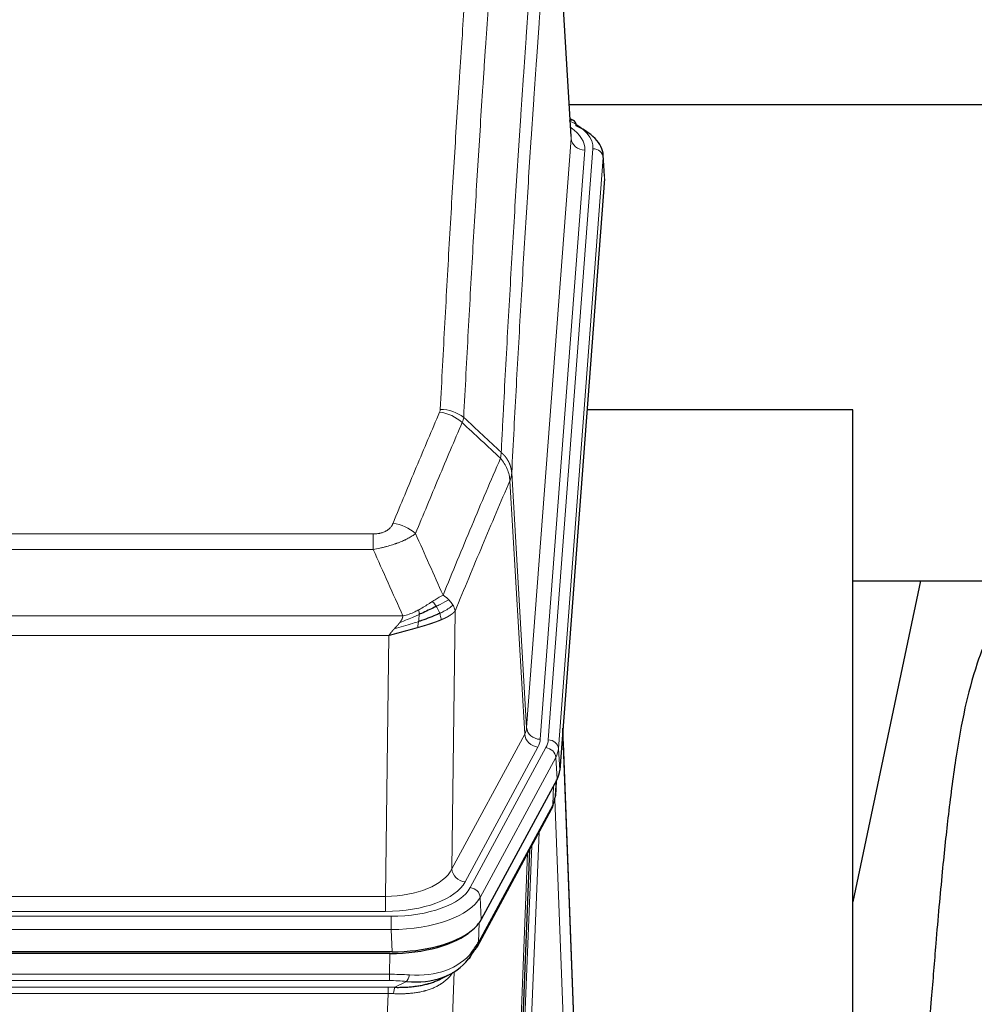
# Model space of a CAD drawing. Header units: inches. Extents: x 0 to 23760, y -13 to 16800.
# Tile 224 of 247: x 18370 to 18650, y 14017 to 14305. Entities that reach past the tile are written whole.
import ezdxf

# ---------------------------------------------------------------- set-up
doc = ezdxf.new("R2010")
doc.units = ezdxf.units.IN
doc.layers.add('1', color=7, linetype='Continuous', true_color=0xffffff)

msp = doc.modelspace()

# ---------------------------------------------------------------- linework, layer by layer
at = {"layer": '1', "color": 2, "linetype": 'Continuous', "lineweight": 25}
for p, q in [((18532.255, 14271.056), (18527.004, 14357.692)), ((18531.74, 14280.45), (18697.924, 14280.45)), ((18532.886, 14275.763), (18531.943, 14276.198)), ((18542.014, 14259.423), (18541.634, 14265.705)), ((18542.008, 14258.639), (18528.891, 14085.186)), ((18614.826, 14190.875), (18536.884, 14190.875)), ((18614.826, 14002.074), (18614.826, 14190.875)), ((18634.67, 14140.794), (18614.827, 14046.638)), ((18614.832, 14140.796), (18686.577, 14140.796)), ((18533.585, 13996.928), (18529.827, 14097.567)), ((18529.907, 14093.174), (18533.596, 13994.392)), ((18528.106, 14082.608), (18505.852, 14041.394)), ((18527.615, 14077.57), (18527.978, 14082.372)), ((18527.792, 14082.027), (18527.622, 14077.683)), ((18527.615, 14077.57), (18527.622, 14077.683)), ((18504.73, 14033.498), (18526.477, 14073.774)), ((18519.998, 14061.774), (18516.571, 13975.563)), ((18479.69, 14031.956), (18263.283, 14031.956)), ((18479.098, 14031.474), (18263.875, 14031.474)), ((18493.795, 14023.91), (18496.589, 14025.322))]:
    msp.add_line(p, q, dxfattribs=at)
at = {"layer": '1', "color": 110, "linetype": 'Continuous', "lineweight": 13}
for p, q in [((18532.25, 14270.48), (18527.002, 14357.07)), ((18519.184, 14097.707), (18532.25, 14270.48)), ((18536.242, 14267.054), (18523.176, 14094.281)), ((18525.523, 14094.128), (18538.634, 14267.489)), ((18541.628, 14264.919), (18528.517, 14091.558)), ((18542.008, 14258.639), (18541.628, 14264.919)), ((18514.807, 14172.384), (18519.184, 14097.707)), ((18518.603, 14095.798), (18514.251, 14170.05)), ((18268.815, 14154.503), (18474.158, 14154.503)), ((18474.158, 14149.939), (18474.158, 14154.503)), ((18474.158, 14149.939), (18268.815, 14149.939)), ((18498.208, 14131.905), (18497.251, 14056.255)), ((18260.084, 14130.46), (18482.889, 14130.46)), ((18478.776, 14124.716), (18264.197, 14124.716)), ((18477.808, 14048.22), (18478.776, 14124.716)), ((18497.251, 14056.255), (18518.603, 14095.798)), ((18501.127, 14052.446), (18522.479, 14091.99)), ((18502.652, 14050.772), (18524.826, 14091.837)), ((18528.517, 14091.558), (18528.891, 14085.186)), ((18527.733, 14088.981), (18505.559, 14047.915)), ((18528.106, 14082.608), (18527.733, 14088.981)), ((18526.837, 14075.104), (18527.055, 14080.661)), ((18527.622, 14077.683), (18527.976, 14082.367)), ((18505.089, 14034.828), (18526.837, 14075.104)), ((18530.603, 13992.86), (18527.472, 14076.712)), ((18522.819, 14066.998), (18519.797, 13992.947)), ((18517.799, 13992.181), (18520.692, 14063.058)), ((18515.985, 13973.552), (18519.453, 14060.763)), ((18265.165, 14048.22), (18477.808, 14048.22)), ((18477.808, 14043.806), (18477.808, 14048.22)), ((18505.559, 14047.915), (18505.852, 14041.394)), ((18263.576, 14042.382), (18479.397, 14042.382)), ((18477.808, 14043.806), (18265.165, 14043.806)), ((18479.397, 14038.477), (18479.397, 14042.382)), ((18505.266, 14040.464), (18505.089, 14034.828)), ((18479.397, 14038.477), (18263.576, 14038.477)), ((18479.69, 14031.956), (18479.397, 14038.477)), ((18478.907, 14025.383), (18479.098, 14031.474)), ((18264.066, 14025.383), (18478.907, 14025.383)), ((18478.907, 14023.517), (18478.907, 14025.383)), ((18497.936, 14026.078), (18494.5, 13931.938)), ((18478.907, 14023.517), (18264.066, 14023.517)), ((18480.478, 14021.544), (18483.931, 14023.289)), ((18264.408, 14021.575), (18478.565, 14021.575)), ((18478.565, 14019.71), (18264.408, 14019.71)), ((18475.091, 13924.534), (18478.565, 14019.71)), ((18478.565, 14019.71), (18478.565, 14021.575))]:
    msp.add_line(p, q, dxfattribs=at)
for centre, major_axis, ratio, start_param, end_param in [((18514.615, 14267.863), (24.034, 0.016), 0.461198, 6.2480186, 7.0671317), ((18531.629, 14273.039), (1.258, 2.724), 0.6272114, 6.2831797, 6.7581181), ((18512.223, 14267.428), (24.034, 0.016), 0.461198, 6.2480186, 6.8801307), ((18536.242, 14270.602), (3.989, -0.302), 0.8864705, 3.2608937, 4.7793301), ((18538.634, 14264.828), (2.991, -0.226), 0.8864705, 0.119301, 1.6377375), ((18493.666, 14181.963), (-9.188, 3.948), 0.8056434, 4.2999866, 5.045624), ((18493.853, 14182.755), (-9.987, 0.512), 0.8285973, 3.9974013, 4.7548106), ((18480.005, 14149.501), (9.245, -3.812), 0.7933159, 1.14397, 1.886928), ((18499.158, 14098.219), (-20.038, 0.241), 0.4621297, 2.903225, 3.1123764), ((18523.176, 14097.829), (3.989, -0.302), 0.8864705, 3.2608937, 4.7793301), ((18522.479, 14095.538), (3.52, -1.9), 0.8606628, 3.6289862, 5.1474227), ((18529.907, 14091.021), (-0.214, 6.443), 0.0117452, 5.0526437, 5.774114), ((18499.158, 14094.671), (-24.033, 0.005), 0.4611335, 2.8976848, 3.1068362), ((18501.505, 14094.519), (-24.033, 0.005), 0.4611335, 2.8976848, 3.1068362), ((18524.826, 14089.176), (2.64, -1.425), 0.8606628, 0.4873936, 2.00583), ((18525.523, 14091.467), (2.991, -0.226), 0.8864705, 0.119301, 1.6377375), ((18501.505, 14091.858), (27.028, 0.171), 0.4605352, 6.0362132, 6.2453646), ((18526.909, 14093.082), (2.998, 0.112), 0.4302668, 5.7021495, 6.2671208), ((18522.958, 14075.674), (3.52, -1.9), 0.8606628, 0.0000038, 0.4001271), ((18499.827, 14057.894), (27.538, 20.422), 0.1820485, 5.9117292, 5.9437095), ((18477.888, 14058.827), (20.002, 0.126), 0.5302672, 4.7050812, 6.0263936), ((18501.127, 14055.994), (-3.52, 1.9), 0.8606628, 0.4873936, 2.00583), ((18477.888, 14055.279), (24.002, 0.049), 0.477994, 4.708097, 6.0294094), ((18479.345, 14053.479), (-24.02, 0.03), 0.4619935, 1.5735185, 2.8978281), ((18502.652, 14048.111), (2.64, -1.425), 0.8606628, 0.4873936, 2.00583), ((18479.345, 14050.818), (27.018, 0.111), 0.4567867, 4.7124116, 6.0367213), ((18501.21, 14035.399), (3.52, -1.9), 0.8606628, 0.0000038, 0.4001271), ((18479.161, 14046.766), (-25.329, 12.681), 0.6929209, 2.1169098, 3.0007467), ((18478.258, 14017.949), (27.015, 0.091), 0.2751837, 1.3250001, 1.545831), ((18483.931, 14027.124), (-0.368, -3.983), 0.2964475, 0.3019504, 1.0888865), ((18478.258, 14014.114), (23.017, 0.318), 0.4083138, 1.3161001, 1.5369309), ((18477.776, 14011.763), (24.025, 0.387), 0.4081205, 1.4515092, 1.5313568), ((18477.776, 14007.927), (20.023, 0.877), 0.5868265, 1.4258227, 1.5056703), ((18480.478, 14017.709), (0.131, 3.998), 0.1099517, 0.2897867, 1.0584981)]:
    msp.add_ellipse(centre, major_axis=major_axis, ratio=ratio, start_param=start_param, end_param=end_param, dxfattribs=at)
at = {"layer": '1', "color": 2, "linetype": 'Continuous', "lineweight": 25}
for centre, major_axis, ratio, start_param, end_param in [((18531.629, 14273.039), (1.258, 2.724), 0.6272114, 5.3993548, 6.2831797), ((18514.615, 14265.202), (27.03, 0.194), 0.4633579, 6.2451225, 7.0642357), ((18501.87, 14085.625), (-27.037, 0.006), 0.4611335, 2.8976848, 3.1068362), ((18500.977, 14087.171), (-26.161, 11.46), 0.4493681, 3.1218709, 3.267222), ((18499.827, 14057.894), (27.174, 22.247), 0.2659527, 6.0029111, 6.0348913), ((18523.124, 14075.995), (3.584, -1.776), 0.8816114, 6.2824956, 6.6531678), ((18479.632, 14044.44), (-27.023, 0.034), 0.4619935, 2.6128783, 2.8978281), ((18479.072, 14043.949), (-27.01, 0.015), 0.4618579, 1.5720062, 2.656), ((18479.632, 14044.44), (-27.023, 0.034), 0.4619935, 1.5735185, 2.6128783), ((18478.258, 14017.949), (27.355, 20.182), 0.1876908, 5.6857719, 5.9066027), ((18480.954, 14015.086), (23.434, 19.972), 0.1471226, 5.6997031, 5.9205339), ((18499.434, 14032.717), (3.195, -2.407), 0.6715965, 6.033487, 6.820423), ((18501.21, 14035.399), (3.52, -1.9), 0.8606628, 5.9153676, 6.2831892), ((18479.161, 14046.766), (-23.359, 16.381), 0.7286412, 2.2260513, 3.1098882)]:
    msp.add_ellipse(centre, major_axis=major_axis, ratio=ratio, start_param=start_param, end_param=end_param, dxfattribs=at)
at = {"layer": '1', "color": 110, "linetype": 'Continuous', "lineweight": 13}
for points, knots in [([(18493.853, 14191.044), (18494.291, 14199.623), (18495.181, 14216.541), (18496.102, 14232.984), (18496.804, 14245.136), (18497.04, 14249.158), (18497.516, 14257.14), (18497.756, 14261.102), (18498.481, 14272.897), (18498.972, 14280.639), (18499.596, 14290.163), (18499.721, 14292.06), (18499.972, 14295.839), (18500.351, 14301.483), (18500.733, 14307.057), (18501.504, 14318.112), (18502.546, 14332.601), (18504.154, 14353.586), (18505.254, 14367.076), (18505.812, 14373.696)], [0, 0, 0, 0, 0.125, 0.25, 0.25, 0.3125, 0.3125, 0.375, 0.375, 0.5, 0.5, 0.53125, 0.53125, 0.5625, 0.625, 0.625, 0.75, 0.875, 1, 1, 1, 1]), ([(18512.695, 14371.106), (18512.137, 14364.494), (18511.035, 14351.019), (18509.425, 14330.059), (18508.382, 14315.586), (18507.61, 14304.545), (18507.227, 14298.977), (18506.848, 14293.339), (18506.596, 14289.565), (18506.471, 14287.67), (18505.847, 14278.157), (18505.355, 14270.424), (18504.628, 14258.643), (18504.388, 14254.686), (18503.912, 14246.713), (18503.676, 14242.696), (18502.973, 14230.558), (18502.051, 14214.135), (18501.159, 14197.236), (18500.721, 14188.668)], [0, 0, 0, 0, 0.125, 0.25, 0.375, 0.375, 0.4375, 0.46875, 0.46875, 0.5, 0.5, 0.625, 0.625, 0.6875, 0.6875, 0.75, 0.75, 0.875, 1, 1, 1, 1]), ([(18511.718, 14178.446), (18511.774, 14179.536), (18511.829, 14180.624), (18511.942, 14182.797), (18512.11, 14186.05), (18512.506, 14193.6), (18512.849, 14200.002), (18513.542, 14212.711), (18514.483, 14229.409), (18515.941, 14253.71), (18516.945, 14269.415), (18517.519, 14278.109), (18517.583, 14279.073), (18517.711, 14280.997), (18517.904, 14283.877), (18518.355, 14290.556), (18518.747, 14296.208), (18519.075, 14300.879), (18519.141, 14301.811), (18519.273, 14303.671), (18519.471, 14306.455), (18519.936, 14312.909), (18520.339, 14318.367), (18521.151, 14329.186), (18522.248, 14343.351), (18523.376, 14356.995), (18523.947, 14363.686)], [0, 0, 0, 0, 0.015625, 0.015625, 0.03125, 0.0625, 0.125, 0.125, 0.25, 0.375, 0.5, 0.5, 0.515625, 0.515625, 0.53125, 0.5625, 0.625, 0.625, 0.640625, 0.640625, 0.65625, 0.6875, 0.75, 0.75, 0.875, 1, 1, 1, 1]), ([(18527.002, 14357.07), (18526.433, 14350.397), (18525.308, 14336.791), (18524.214, 14322.666), (18523.405, 14311.878), (18523.003, 14306.436), (18522.539, 14300.001), (18522.341, 14297.225), (18522.21, 14295.37), (18522.144, 14294.441), (18521.816, 14289.784), (18521.426, 14284.148), (18520.976, 14277.489), (18520.784, 14274.618), (18520.656, 14272.699), (18520.593, 14271.738), (18520.02, 14263.07), (18519.019, 14247.413), (18517.564, 14223.187), (18516.158, 14198.218), (18515.252, 14181.078), (18514.807, 14172.384)], [0, 0, 0, 0, 0.125, 0.25, 0.25, 0.3125, 0.34375, 0.359375, 0.359375, 0.375, 0.375, 0.4375, 0.46875, 0.484375, 0.484375, 0.5, 0.5, 0.625, 0.75, 0.875, 1, 1, 1, 1]), ([(18480.005, 14157.657), (18481.139, 14160.418), (18482.274, 14163.169), (18484.546, 14168.646), (18485.684, 14171.374), (18489.099, 14179.522), (18491.381, 14184.908), (18493.666, 14190.249)], [0, 0, 0, 0, 0.25, 0.25, 0.5, 0.5, 1, 1, 1, 1]), ([(18493.853, 14191.044), (18493.847, 14190.91), (18493.828, 14190.776), (18493.765, 14190.511), (18493.722, 14190.38), (18493.666, 14190.249)], [0, 0, 0, 0, 0.5, 0.5, 1, 1, 1, 1]), ([(18500.262, 14187.162), (18497.974, 14181.826), (18495.69, 14176.444), (18492.271, 14168.303), (18491.132, 14165.578), (18488.857, 14160.106), (18487.72, 14157.358), (18486.585, 14154.599)], [0, 0, 0, 0, 0.5, 0.5, 0.75, 0.75, 1, 1, 1, 1]), ([(18511.718, 14178.446), (18511.697, 14178.182), (18511.681, 14177.895), (18511.623, 14177.305), (18511.581, 14177.002), (18511.506, 14176.708)], [0, 0, 0, 0, 0.5, 0.5, 1, 1, 1, 1]), ([(18511.718, 14178.446), (18511.73, 14178.434), (18511.756, 14178.411), (18511.794, 14178.377), (18511.832, 14178.342), (18511.87, 14178.307), (18511.908, 14178.271), (18511.947, 14178.234), (18511.985, 14178.198), (18512.024, 14178.16), (18512.063, 14178.123), (18512.102, 14178.084), (18512.14, 14178.046), (18512.179, 14178.007), (18512.218, 14177.967), (18512.257, 14177.927), (18512.297, 14177.886), (18512.336, 14177.845), (18512.375, 14177.804), (18512.414, 14177.762), (18512.453, 14177.719), (18512.492, 14177.676), (18512.532, 14177.632), (18512.571, 14177.588), (18512.61, 14177.544), (18512.649, 14177.499), (18512.688, 14177.453), (18512.728, 14177.407), (18512.767, 14177.36), (18512.806, 14177.313), (18512.845, 14177.265), (18512.883, 14177.217), (18512.922, 14177.168), (18512.961, 14177.119), (18513, 14177.069), (18513.038, 14177.019), (18513.076, 14176.968), (18513.115, 14176.917), (18513.153, 14176.865), (18513.191, 14176.812), (18513.229, 14176.759), (18513.266, 14176.706), (18513.304, 14176.651), (18513.341, 14176.597), (18513.378, 14176.542), (18513.415, 14176.486), (18513.452, 14176.429), (18513.488, 14176.372), (18513.524, 14176.315), (18513.56, 14176.257), (18513.596, 14176.198), (18513.631, 14176.139), (18513.667, 14176.08), (18513.702, 14176.019), (18513.736, 14175.958), (18513.77, 14175.897), (18513.804, 14175.835), (18513.838, 14175.773), (18513.871, 14175.709), (18513.906, 14175.641), (18513.943, 14175.568), (18513.982, 14175.491), (18514.019, 14175.413), (18514.056, 14175.334), (18514.092, 14175.256), (18514.127, 14175.177), (18514.161, 14175.098), (18514.195, 14175.018), (18514.227, 14174.939), (18514.259, 14174.859), (18514.29, 14174.778), (18514.32, 14174.698), (18514.349, 14174.618), (18514.377, 14174.537), (18514.405, 14174.456), (18514.431, 14174.375), (18514.457, 14174.293), (18514.482, 14174.212), (18514.506, 14174.13), (18514.529, 14174.048), (18514.551, 14173.966), (18514.573, 14173.884), (18514.593, 14173.801), (18514.613, 14173.719), (18514.632, 14173.636), (18514.65, 14173.553), (18514.667, 14173.47), (18514.683, 14173.387), (18514.698, 14173.304), (18514.713, 14173.221), (18514.726, 14173.137), (18514.739, 14173.054), (18514.75, 14172.97), (18514.761, 14172.887), (18514.771, 14172.803), (18514.78, 14172.719), (18514.788, 14172.635), (18514.796, 14172.552), (18514.802, 14172.468), (18514.805, 14172.412), (18514.807, 14172.384)], [0, 0, 0, 0, 0.0069372, 0.0139334, 0.0209887, 0.028103, 0.0352764, 0.0425088, 0.0498003, 0.0571509, 0.0645605, 0.0720292, 0.0795569, 0.0871437, 0.0947896, 0.1024945, 0.1102584, 0.1180815, 0.1259636, 0.1339048, 0.141905, 0.1499643, 0.1580827, 0.1662601, 0.1744966, 0.1827922, 0.1911468, 0.1995605, 0.2080333, 0.2165651, 0.225156, 0.233806, 0.2425151, 0.2512832, 0.2601104, 0.2689967, 0.277942, 0.2869465, 0.29601, 0.3051325, 0.3143142, 0.3235549, 0.3328547, 0.3422136, 0.3516315, 0.3611085, 0.3706446, 0.3802398, 0.3898941, 0.3996074, 0.4093798, 0.4192113, 0.4291019, 0.4390515, 0.4490602, 0.459128, 0.4692549, 0.4794409, 0.4896859, 0.4999901, 0.5124905, 0.524991, 0.5374914, 0.5499918, 0.5624922, 0.5749926, 0.587493, 0.5999934, 0.6124937, 0.6249941, 0.6374944, 0.6499948, 0.6624951, 0.6749954, 0.6874957, 0.699996, 0.7124963, 0.7249966, 0.7374968, 0.7499971, 0.7624973, 0.7749976, 0.7874978, 0.799998, 0.8124982, 0.8249984, 0.8374986, 0.8499988, 0.8624989, 0.8749991, 0.8874992, 0.8999993, 0.9124995, 0.9249996, 0.9374997, 0.9499998, 0.9624998, 0.9749999, 0.9875, 1, 1, 1, 1]), ([(18494.652, 14136.551), (18496.05, 14139.966), (18497.449, 14143.364), (18500.252, 14150.126), (18501.654, 14153.49), (18505.868, 14163.529), (18508.684, 14170.153), (18511.506, 14176.708)], [0, 0, 0, 0, 0.25, 0.25, 0.5, 0.5, 1, 1, 1, 1]), ([(18511.506, 14176.708), (18511.914, 14176.225), (18512.287, 14175.715), (18512.946, 14174.651), (18513.231, 14174.098), (18513.703, 14172.967), (18513.888, 14172.388), (18514.152, 14171.221), (18514.23, 14170.633), (18514.251, 14170.05)], [0, 0, 0, 0, 0.25, 0.25, 0.5, 0.5, 0.75, 0.75, 1, 1, 1, 1]), ([(18514.807, 14172.384), (18514.807, 14172.377), (18514.805, 14172.351), (18514.802, 14172.294), (18514.795, 14172.203), (18514.783, 14172.076), (18514.765, 14171.914), (18514.736, 14171.716), (18514.694, 14171.484), (18514.65, 14171.285), (18514.612, 14171.131), (18514.587, 14171.035), (18514.56, 14170.941), (18514.534, 14170.85), (18514.506, 14170.76), (18514.478, 14170.673), (18514.45, 14170.588), (18514.422, 14170.504), (18514.393, 14170.424), (18514.365, 14170.345), (18514.336, 14170.268), (18514.308, 14170.194), (18514.279, 14170.121), (18514.26, 14170.074), (18514.251, 14170.05)], [0, 0, 0, 0, 0.0092499, 0.0337179, 0.073404, 0.128308, 0.1984299, 0.2837694, 0.3843264, 0.5001005, 0.5424888, 0.5838484, 0.6241794, 0.6634821, 0.7017567, 0.7390032, 0.7752221, 0.8104134, 0.8445775, 0.8777146, 0.909825, 0.9409091, 0.9709673, 1, 1, 1, 1]), ([(18514.251, 14170.05), (18511.565, 14163.818), (18508.885, 14157.522), (18504.875, 14147.986), (18503.539, 14144.792), (18500.872, 14138.372), (18499.539, 14135.146), (18498.208, 14131.905)], [0, 0, 0, 0, 0.5, 0.5, 0.75, 0.75, 1, 1, 1, 1]), ([(18480.005, 14157.657), (18479.984, 14157.606), (18479.962, 14157.555), (18479.916, 14157.453), (18479.891, 14157.402), (18479.816, 14157.251), (18479.762, 14157.151), (18479.644, 14156.953), (18479.58, 14156.856), (18479.444, 14156.663), (18479.37, 14156.568), (18479.213, 14156.38), (18479.129, 14156.287), (18478.994, 14156.151), (18478.947, 14156.105), (18478.851, 14156.016), (18478.801, 14155.971), (18478.647, 14155.84), (18478.539, 14155.756), (18478.311, 14155.593), (18478.191, 14155.514), (18478.002, 14155.401), (18477.905, 14155.346), (18477.804, 14155.293), (18477.736, 14155.257), (18477.701, 14155.24), (18477.526, 14155.154), (18477.382, 14155.091), (18476.935, 14154.914), (18476.618, 14154.815), (18476.198, 14154.715), (18476.113, 14154.696), (18475.94, 14154.661), (18475.853, 14154.645), (18475.592, 14154.601), (18475.416, 14154.577), (18475.061, 14154.54), (18474.882, 14154.526), (18474.522, 14154.507), (18474.34, 14154.503), (18474.158, 14154.503)], [0, 0, 0, 0, 0.03125, 0.03125, 0.0625, 0.0625, 0.125, 0.125, 0.1875, 0.1875, 0.25, 0.25, 0.3125, 0.3125, 0.34375, 0.34375, 0.375, 0.375, 0.4375, 0.4375, 0.5, 0.5, 0.53125, 0.546875, 0.546875, 0.5625, 0.5625, 0.625, 0.625, 0.75, 0.75, 0.78125, 0.78125, 0.8125, 0.8125, 0.875, 0.875, 0.9375, 0.9375, 1, 1, 1, 1]), ([(18486.585, 14154.599), (18486.287, 14154.366), (18485.961, 14154.135), (18485.248, 14153.678), (18484.861, 14153.451), (18484.233, 14153.115), (18483.961, 14152.976), (18483.676, 14152.837), (18483.561, 14152.782), (18483.503, 14152.754), (18483.327, 14152.672), (18483.208, 14152.617), (18482.606, 14152.346), (18482.097, 14152.135), (18481.425, 14151.879), (18481.288, 14151.829), (18481.081, 14151.753), (18481.012, 14151.728), (18480.872, 14151.678), (18480.802, 14151.654), (18480.45, 14151.531), (18480.163, 14151.435), (18479.287, 14151.154), (18478.682, 14150.976), (18477.979, 14150.787), (18477.9, 14150.766), (18477.742, 14150.725), (18477.663, 14150.704), (18477.425, 14150.643), (18477.266, 14150.603), (18476.786, 14150.486), (18476.464, 14150.41), (18475.488, 14150.193), (18474.828, 14150.06), (18474.158, 14149.939)], [0, 0, 0, 0, 0.125, 0.125, 0.25, 0.25, 0.3125, 0.328125, 0.328125, 0.34375, 0.34375, 0.375, 0.375, 0.5, 0.5, 0.53125, 0.53125, 0.546875, 0.546875, 0.5625, 0.5625, 0.625, 0.625, 0.75, 0.75, 0.765625, 0.765625, 0.78125, 0.78125, 0.8125, 0.8125, 0.875, 0.875, 1, 1, 1, 1]), ([(18494.652, 14136.551), (18493.959, 14136.224), (18493.193, 14135.758), (18492.066, 14135.038), (18491.775, 14134.85), (18491.476, 14134.656)], [0, 0, 0, 0, 0.75, 0.75, 1, 1, 1, 1]), ([(18496.359, 14135.207), (18495.66, 14134.824), (18494.79, 14134.352), (18493.429, 14133.646), (18493.072, 14133.463), (18492.701, 14133.276)], [0, 0, 0, 0, 0.75, 0.75, 1, 1, 1, 1]), ([(18496.359, 14135.207), (18496.236, 14135.33), (18496.108, 14135.452), (18495.776, 14135.748), (18495.565, 14135.919), (18495.123, 14136.246), (18494.892, 14136.403), (18494.652, 14136.551)], [0, 0, 0, 0, 0.25, 0.25, 0.625, 0.625, 1, 1, 1, 1]), ([(18497.569, 14133.619), (18497.53, 14133.688), (18497.49, 14133.757), (18497.322, 14134.033), (18497.183, 14134.237), (18496.88, 14134.635), (18496.716, 14134.83), (18496.48, 14135.082), (18496.42, 14135.145), (18496.359, 14135.207)], [0, 0, 0, 0, 0.125, 0.125, 0.5, 0.5, 0.875, 0.875, 1, 1, 1, 1]), ([(18487.507, 14132.248), (18487.147, 14132.057), (18486.779, 14131.871), (18485.286, 14131.168), (18484.11, 14130.725), (18482.889, 14130.46)], [0, 0, 0, 0, 0.25, 0.25, 1, 1, 1, 1]), ([(18491.476, 14134.656), (18491.327, 14134.559), (18491.176, 14134.461), (18490.561, 14134.064), (18490.082, 14133.757), (18489.088, 14133.143), (18488.573, 14132.836), (18487.866, 14132.442), (18487.687, 14132.344), (18487.507, 14132.248)], [0, 0, 0, 0, 0.125, 0.125, 0.5, 0.5, 0.875, 0.875, 1, 1, 1, 1]), ([(18487.657, 14130.879), (18487.659, 14131.034), (18487.657, 14131.182), (18487.644, 14131.525), (18487.628, 14131.709), (18487.58, 14132.021), (18487.548, 14132.15), (18487.507, 14132.248)], [0, 0, 0, 0, 0.25, 0.25, 0.625, 0.625, 1, 1, 1, 1]), ([(18492.701, 14133.276), (18492.602, 14133.431), (18492.501, 14133.579), (18492.244, 14133.923), (18492.086, 14134.107), (18491.776, 14134.422), (18491.623, 14134.554), (18491.476, 14134.656)], [0, 0, 0, 0, 0.25, 0.25, 0.625, 0.625, 1, 1, 1, 1]), ([(18493.687, 14131.203), (18493.656, 14131.291), (18493.623, 14131.38), (18493.489, 14131.737), (18493.376, 14132.008), (18493.127, 14132.536), (18492.99, 14132.794), (18492.799, 14133.119), (18492.75, 14133.198), (18492.701, 14133.276)], [0, 0, 0, 0, 0.125, 0.125, 0.5, 0.5, 0.875, 0.875, 1, 1, 1, 1]), ([(18497.569, 14133.619), (18496.957, 14133.035), (18496.061, 14132.426), (18494.531, 14131.611), (18494.121, 14131.407), (18493.687, 14131.203)], [0, 0, 0, 0, 0.75, 0.75, 1, 1, 1, 1]), ([(18498.208, 14131.905), (18498.202, 14131.898), (18498.191, 14131.884), (18498.173, 14131.862), (18498.154, 14131.841), (18498.136, 14131.82), (18498.117, 14131.798), (18498.099, 14131.777), (18498.08, 14131.756), (18498.06, 14131.735), (18498.041, 14131.714), (18498.022, 14131.694), (18498.002, 14131.673), (18497.982, 14131.652), (18497.962, 14131.632), (18497.942, 14131.611), (18497.922, 14131.591), (18497.902, 14131.571), (18497.881, 14131.55), (18497.861, 14131.53), (18497.84, 14131.51), (18497.819, 14131.49), (18497.798, 14131.471), (18497.776, 14131.451), (18497.755, 14131.431), (18497.734, 14131.412), (18497.712, 14131.392), (18497.69, 14131.373), (18497.668, 14131.353), (18497.646, 14131.334), (18497.624, 14131.315), (18497.602, 14131.296), (18497.58, 14131.277), (18497.557, 14131.258), (18497.535, 14131.239), (18497.512, 14131.22), (18497.49, 14131.202), (18497.467, 14131.183), (18497.444, 14131.165), (18497.421, 14131.146), (18497.398, 14131.128), (18497.374, 14131.11), (18497.351, 14131.092), (18497.328, 14131.074), (18497.304, 14131.056), (18497.281, 14131.038), (18497.257, 14131.02), (18497.233, 14131.002), (18497.21, 14130.985), (18497.186, 14130.967), (18497.162, 14130.949), (18497.138, 14130.932), (18497.114, 14130.915), (18497.09, 14130.898), (18497.065, 14130.88), (18497.041, 14130.863), (18497.017, 14130.846), (18496.992, 14130.83), (18496.968, 14130.813), (18496.944, 14130.796), (18496.919, 14130.779), (18496.895, 14130.763), (18496.87, 14130.746), (18496.845, 14130.73), (18496.821, 14130.714), (18496.796, 14130.698), (18496.771, 14130.681), (18496.746, 14130.665), (18496.722, 14130.649), (18496.697, 14130.633), (18496.672, 14130.618), (18496.647, 14130.602), (18496.622, 14130.586), (18496.597, 14130.571), (18496.572, 14130.555), (18496.547, 14130.54), (18496.522, 14130.525), (18496.497, 14130.509), (18496.472, 14130.494), (18496.447, 14130.479), (18496.422, 14130.464), (18496.397, 14130.449), (18496.372, 14130.434), (18496.347, 14130.42), (18496.322, 14130.405), (18496.296, 14130.39), (18496.271, 14130.376), (18496.246, 14130.361), (18496.221, 14130.347), (18496.196, 14130.333), (18496.171, 14130.318), (18496.146, 14130.304), (18496.121, 14130.29), (18496.096, 14130.276), (18496.071, 14130.262), (18496.046, 14130.249), (18496.021, 14130.235), (18495.996, 14130.221), (18495.971, 14130.208), (18495.946, 14130.194), (18495.921, 14130.181), (18495.897, 14130.167), (18495.872, 14130.154), (18495.847, 14130.141), (18495.822, 14130.128), (18495.798, 14130.115), (18495.773, 14130.102), (18495.748, 14130.089), (18495.724, 14130.076), (18495.699, 14130.063), (18495.674, 14130.051), (18495.65, 14130.038), (18495.626, 14130.026), (18495.601, 14130.013), (18495.577, 14130.001), (18495.553, 14129.988), (18495.528, 14129.976), (18495.504, 14129.964), (18495.48, 14129.952), (18495.456, 14129.94), (18495.432, 14129.928), (18495.408, 14129.916), (18495.384, 14129.904), (18495.36, 14129.893), (18495.336, 14129.881), (18495.313, 14129.87), (18495.289, 14129.858), (18495.265, 14129.847), (18495.242, 14129.835), (18495.218, 14129.824), (18495.195, 14129.813), (18495.172, 14129.802), (18495.148, 14129.791), (18495.125, 14129.78), (18495.102, 14129.769), (18495.079, 14129.758), (18495.056, 14129.747), (18495.033, 14129.737), (18495.01, 14129.726), (18494.988, 14129.715), (18494.965, 14129.705), (18494.942, 14129.694), (18494.92, 14129.684), (18494.898, 14129.674), (18494.875, 14129.664), (18494.853, 14129.654), (18494.831, 14129.643), (18494.809, 14129.633), (18494.787, 14129.624), (18494.765, 14129.614), (18494.743, 14129.604), (18494.722, 14129.594), (18494.7, 14129.585), (18494.679, 14129.575), (18494.657, 14129.565), (18494.636, 14129.556), (18494.615, 14129.547), (18494.594, 14129.537), (18494.573, 14129.528), (18494.552, 14129.519), (18494.531, 14129.51), (18494.511, 14129.501), (18494.49, 14129.492), (18494.47, 14129.483), (18494.449, 14129.474), (18494.429, 14129.465), (18494.409, 14129.457), (18494.389, 14129.448), (18494.369, 14129.439), (18494.349, 14129.431), (18494.33, 14129.422), (18494.31, 14129.414), (18494.291, 14129.406), (18494.272, 14129.397), (18494.252, 14129.389), (18494.233, 14129.381), (18494.214, 14129.373), (18494.196, 14129.365), (18494.183, 14129.36), (18494.177, 14129.357)], [0, 0, 0, 0, 0.0080212, 0.0160154, 0.0239827, 0.0319231, 0.0398365, 0.0477229, 0.0555824, 0.0634149, 0.0712205, 0.0789992, 0.0867509, 0.0944756, 0.1021734, 0.1098443, 0.1174881, 0.1251051, 0.1326951, 0.1402581, 0.1477942, 0.1553034, 0.1627856, 0.1702408, 0.1776691, 0.1850704, 0.1924448, 0.1997923, 0.2071128, 0.2144063, 0.2216729, 0.2289126, 0.2361253, 0.243311, 0.2504698, 0.2576016, 0.2647065, 0.2717845, 0.2788355, 0.2858595, 0.2928566, 0.2998268, 0.30677, 0.3136862, 0.3205755, 0.3274379, 0.3342733, 0.3410817, 0.3478632, 0.3546178, 0.3613454, 0.3680461, 0.3747198, 0.3813665, 0.3879863, 0.3945792, 0.4011451, 0.4076841, 0.4141961, 0.4206811, 0.4271393, 0.4335704, 0.4399746, 0.4463519, 0.4527022, 0.4590256, 0.465322, 0.4715915, 0.477834, 0.4840496, 0.4902382, 0.4963999, 0.5025346, 0.5086424, 0.5147232, 0.5207771, 0.526804, 0.532804, 0.5387771, 0.5447232, 0.5506423, 0.5565345, 0.5623997, 0.568238, 0.5740494, 0.5798338, 0.5855912, 0.5913217, 0.5970253, 0.6027019, 0.6083515, 0.6139742, 0.61957, 0.6251388, 0.6306807, 0.6361956, 0.6416836, 0.6471446, 0.6525787, 0.6579858, 0.663366, 0.6687192, 0.6740455, 0.6793448, 0.6846172, 0.6898627, 0.6950812, 0.7002727, 0.7054373, 0.710575, 0.7156857, 0.7207694, 0.7258262, 0.7308561, 0.735859, 0.740835, 0.745784, 0.7507061, 0.7556012, 0.7604694, 0.7653107, 0.7701249, 0.7749123, 0.7796727, 0.7844061, 0.7891127, 0.7937922, 0.7984448, 0.8030705, 0.8076692, 0.812241, 0.8167858, 0.8213037, 0.8257947, 0.8302587, 0.8346957, 0.8391058, 0.843489, 0.8478452, 0.8521745, 0.8564768, 0.8607522, 0.8650006, 0.8692221, 0.8734166, 0.8775842, 0.8817249, 0.8858386, 0.8899254, 0.8939852, 0.8980181, 0.902024, 0.906003, 0.909955, 0.9138802, 0.9177783, 0.9216495, 0.9254938, 0.9293111, 0.9331015, 0.936865, 0.9406015, 0.944311, 0.9479937, 0.9516493, 0.9552781, 0.9588799, 0.9624547, 0.9660026, 0.9695236, 0.9730176, 0.9764847, 0.9799249, 0.9833381, 0.9867243, 0.9900837, 0.993416, 0.9967215, 1, 1, 1, 1]), ([(18498.208, 14131.905), (18498.124, 14132.339), (18497.982, 14132.772), (18497.719, 14133.339), (18497.647, 14133.479), (18497.569, 14133.619)], [0, 0, 0, 0, 0.75, 0.75, 1, 1, 1, 1]), ([(18487.657, 14130.879), (18487.2, 14130.675), (18486.736, 14130.471), (18484.865, 14129.666), (18483.429, 14129.083), (18482.019, 14128.561)], [0, 0, 0, 0, 0.25, 0.25, 1, 1, 1, 1]), ([(18482.019, 14128.561), (18482.026, 14128.572), (18482.042, 14128.593), (18482.066, 14128.625), (18482.089, 14128.657), (18482.112, 14128.689), (18482.135, 14128.72), (18482.157, 14128.752), (18482.179, 14128.783), (18482.201, 14128.815), (18482.222, 14128.846), (18482.243, 14128.877), (18482.264, 14128.908), (18482.284, 14128.939), (18482.304, 14128.97), (18482.324, 14129.001), (18482.343, 14129.031), (18482.362, 14129.062), (18482.381, 14129.092), (18482.399, 14129.123), (18482.417, 14129.153), (18482.435, 14129.183), (18482.452, 14129.213), (18482.469, 14129.243), (18482.486, 14129.273), (18482.502, 14129.303), (18482.518, 14129.332), (18482.534, 14129.362), (18482.549, 14129.391), (18482.564, 14129.421), (18482.579, 14129.45), (18482.593, 14129.479), (18482.607, 14129.508), (18482.621, 14129.537), (18482.634, 14129.566), (18482.647, 14129.594), (18482.66, 14129.623), (18482.672, 14129.652), (18482.684, 14129.68), (18482.696, 14129.708), (18482.707, 14129.737), (18482.719, 14129.765), (18482.729, 14129.793), (18482.74, 14129.821), (18482.75, 14129.848), (18482.759, 14129.876), (18482.769, 14129.904), (18482.778, 14129.931), (18482.787, 14129.959), (18482.795, 14129.986), (18482.803, 14130.013), (18482.811, 14130.04), (18482.818, 14130.067), (18482.825, 14130.094), (18482.832, 14130.121), (18482.838, 14130.148), (18482.844, 14130.174), (18482.85, 14130.201), (18482.856, 14130.227), (18482.861, 14130.253), (18482.865, 14130.279), (18482.87, 14130.305), (18482.874, 14130.331), (18482.878, 14130.357), (18482.881, 14130.383), (18482.884, 14130.409), (18482.887, 14130.434), (18482.888, 14130.451), (18482.889, 14130.46)], [0, 0, 0, 0, 0.0185022, 0.0368847, 0.0551481, 0.073293, 0.0913199, 0.1092294, 0.1270222, 0.1446988, 0.1622598, 0.1797059, 0.1970378, 0.2142561, 0.2313614, 0.2483544, 0.265236, 0.2820066, 0.2986672, 0.3152184, 0.331661, 0.3479958, 0.3642235, 0.380345, 0.3963611, 0.4122725, 0.4280803, 0.4437851, 0.459388, 0.4748898, 0.4902915, 0.5055939, 0.5207981, 0.535905, 0.5509156, 0.565831, 0.5806521, 0.5953801, 0.6100159, 0.6245607, 0.6390157, 0.6533819, 0.6676604, 0.6818526, 0.6959596, 0.7099825, 0.7239227, 0.7377815, 0.75156, 0.7652597, 0.7788818, 0.7924277, 0.8058989, 0.8192966, 0.8326224, 0.8458776, 0.8590638, 0.8721825, 0.8852351, 0.8982233, 0.9111485, 0.9240124, 0.9368166, 0.9495628, 0.9622525, 0.9748874, 0.9874694, 1, 1, 1, 1]), ([(18494.177, 14129.357), (18494.162, 14129.351), (18494.133, 14129.339), (18494.088, 14129.32), (18494.044, 14129.301), (18494, 14129.283), (18493.955, 14129.265), (18493.911, 14129.246), (18493.866, 14129.228), (18493.821, 14129.209), (18493.776, 14129.191), (18493.731, 14129.173), (18493.686, 14129.155), (18493.641, 14129.136), (18493.595, 14129.118), (18493.55, 14129.1), (18493.504, 14129.082), (18493.459, 14129.064), (18493.413, 14129.046), (18493.367, 14129.028), (18493.321, 14129.01), (18493.275, 14128.992), (18493.229, 14128.975), (18493.183, 14128.957), (18493.137, 14128.939), (18493.091, 14128.921), (18493.044, 14128.904), (18492.998, 14128.886), (18492.951, 14128.869), (18492.905, 14128.851), (18492.858, 14128.833), (18492.811, 14128.816), (18492.764, 14128.799), (18492.717, 14128.781), (18492.67, 14128.764), (18492.623, 14128.746), (18492.576, 14128.729), (18492.529, 14128.712), (18492.482, 14128.695), (18492.434, 14128.678), (18492.387, 14128.66), (18492.34, 14128.643), (18492.292, 14128.626), (18492.245, 14128.609), (18492.197, 14128.592), (18492.149, 14128.575), (18492.101, 14128.558), (18492.054, 14128.542), (18492.006, 14128.525), (18491.958, 14128.508), (18491.91, 14128.491), (18491.862, 14128.475), (18491.814, 14128.458), (18491.766, 14128.441), (18491.718, 14128.425), (18491.669, 14128.408), (18491.621, 14128.391), (18491.573, 14128.375), (18491.525, 14128.359), (18491.476, 14128.342), (18491.428, 14128.326), (18491.379, 14128.309), (18491.331, 14128.293), (18491.282, 14128.277), (18491.234, 14128.261), (18491.185, 14128.244), (18491.136, 14128.228), (18491.088, 14128.212), (18491.039, 14128.196), (18490.99, 14128.18), (18490.942, 14128.164), (18490.893, 14128.148), (18490.844, 14128.132), (18490.795, 14128.116), (18490.746, 14128.1), (18490.697, 14128.084), (18490.648, 14128.068), (18490.6, 14128.053), (18490.551, 14128.037), (18490.502, 14128.021), (18490.453, 14128.005), (18490.404, 14127.99), (18490.355, 14127.974), (18490.305, 14127.959), (18490.256, 14127.943), (18490.207, 14127.927), (18490.158, 14127.912), (18490.109, 14127.897), (18490.06, 14127.881), (18490.011, 14127.866), (18489.962, 14127.85), (18489.913, 14127.835), (18489.863, 14127.82), (18489.814, 14127.805), (18489.765, 14127.789), (18489.716, 14127.774), (18489.667, 14127.759), (18489.618, 14127.744), (18489.568, 14127.729), (18489.519, 14127.714), (18489.47, 14127.699), (18489.421, 14127.684), (18489.372, 14127.669), (18489.322, 14127.654), (18489.273, 14127.639), (18489.224, 14127.624), (18489.175, 14127.609), (18489.126, 14127.594), (18489.077, 14127.579), (18489.028, 14127.565), (18488.978, 14127.55), (18488.929, 14127.535), (18488.88, 14127.521), (18488.831, 14127.506), (18488.782, 14127.491), (18488.733, 14127.477), (18488.684, 14127.462), (18488.635, 14127.448), (18488.586, 14127.433), (18488.537, 14127.419), (18488.488, 14127.404), (18488.439, 14127.39), (18488.39, 14127.376), (18488.341, 14127.361), (18488.292, 14127.347), (18488.243, 14127.333), (18488.194, 14127.319), (18488.145, 14127.304), (18488.096, 14127.29), (18488.048, 14127.276), (18487.999, 14127.262), (18487.95, 14127.248), (18487.901, 14127.234), (18487.853, 14127.22), (18487.804, 14127.205), (18487.755, 14127.191), (18487.707, 14127.177), (18487.658, 14127.164), (18487.61, 14127.15), (18487.561, 14127.136), (18487.512, 14127.122), (18487.464, 14127.108), (18487.416, 14127.094), (18487.367, 14127.08), (18487.319, 14127.067), (18487.271, 14127.053), (18487.222, 14127.039), (18487.19, 14127.03), (18487.174, 14127.025)], [0, 0, 0, 0, 0.0076941, 0.0153765, 0.0230472, 0.0307061, 0.0383534, 0.045989, 0.0536129, 0.061225, 0.0688255, 0.0764143, 0.0839914, 0.0915567, 0.0991104, 0.1066524, 0.1141827, 0.1217013, 0.1292082, 0.1367034, 0.1441869, 0.1516588, 0.1591189, 0.1665674, 0.1740041, 0.1814292, 0.1888426, 0.1962444, 0.2036344, 0.2110128, 0.2183794, 0.2257344, 0.2330778, 0.2404094, 0.2477294, 0.2550377, 0.2623343, 0.2696193, 0.2768926, 0.2841542, 0.2914041, 0.2986424, 0.305869, 0.313084, 0.3202872, 0.3274789, 0.3346588, 0.3418271, 0.3489838, 0.3561287, 0.3632621, 0.3703837, 0.3774937, 0.3845921, 0.3916788, 0.3987539, 0.4058173, 0.412869, 0.4199092, 0.4269376, 0.4339544, 0.4409596, 0.4479532, 0.454935, 0.4619053, 0.4688639, 0.4758109, 0.4827462, 0.4896699, 0.496582, 0.5034825, 0.5103713, 0.5172485, 0.524114, 0.5309679, 0.5378102, 0.5446409, 0.55146, 0.5582674, 0.5650632, 0.5718474, 0.57862, 0.5853809, 0.5921303, 0.598868, 0.6055941, 0.6123087, 0.6190116, 0.6257029, 0.6323825, 0.6390506, 0.6457071, 0.652352, 0.6589853, 0.665607, 0.672217, 0.6788155, 0.6854024, 0.6919777, 0.6985414, 0.7050935, 0.7116341, 0.718163, 0.7246804, 0.7311862, 0.7376804, 0.744163, 0.750634, 0.7570935, 0.7635413, 0.7699776, 0.7764024, 0.7828155, 0.7892171, 0.7956072, 0.8019856, 0.8083525, 0.8147079, 0.8210516, 0.8273839, 0.8337045, 0.8400136, 0.8463112, 0.8525972, 0.8588716, 0.8651345, 0.8713859, 0.8776257, 0.8838539, 0.8900706, 0.8962758, 0.9024695, 0.9086516, 0.9148221, 0.9209812, 0.9271287, 0.9332646, 0.9393891, 0.945502, 0.9516034, 0.9576933, 0.9637717, 0.9698385, 0.9758938, 0.9819376, 0.9879699, 0.9939907, 1, 1, 1, 1]), ([(18487.489, 14128.819), (18487.501, 14128.906), (18487.512, 14128.993), (18487.557, 14129.346), (18487.586, 14129.615), (18487.63, 14130.14), (18487.645, 14130.398), (18487.655, 14130.722), (18487.657, 14130.801), (18487.657, 14130.879)], [0, 0, 0, 0, 0.125, 0.125, 0.5, 0.5, 0.875, 0.875, 1, 1, 1, 1]), ([(18494.177, 14129.357), (18494.105, 14129.718), (18494.006, 14130.177), (18493.804, 14130.852), (18493.748, 14131.026), (18493.687, 14131.203)], [0, 0, 0, 0, 0.75, 0.75, 1, 1, 1, 1]), ([(18487.174, 14127.025), (18487.152, 14127.019), (18487.109, 14127.007), (18487.044, 14126.989), (18486.979, 14126.97), (18486.914, 14126.952), (18486.849, 14126.934), (18486.784, 14126.915), (18486.719, 14126.897), (18486.654, 14126.879), (18486.588, 14126.86), (18486.523, 14126.842), (18486.458, 14126.824), (18486.393, 14126.806), (18486.328, 14126.788), (18486.263, 14126.769), (18486.197, 14126.751), (18486.132, 14126.733), (18486.067, 14126.715), (18486.002, 14126.697), (18485.936, 14126.679), (18485.871, 14126.661), (18485.806, 14126.643), (18485.741, 14126.625), (18485.675, 14126.607), (18485.61, 14126.589), (18485.545, 14126.571), (18485.48, 14126.553), (18485.415, 14126.535), (18485.349, 14126.517), (18485.284, 14126.499), (18485.219, 14126.481), (18485.154, 14126.463), (18485.088, 14126.446), (18485.023, 14126.428), (18484.958, 14126.41), (18484.893, 14126.392), (18484.828, 14126.374), (18484.763, 14126.357), (18484.698, 14126.339), (18484.632, 14126.321), (18484.567, 14126.303), (18484.502, 14126.286), (18484.437, 14126.268), (18484.372, 14126.25), (18484.307, 14126.233), (18484.242, 14126.215), (18484.177, 14126.197), (18484.112, 14126.18), (18484.048, 14126.162), (18483.983, 14126.144), (18483.918, 14126.127), (18483.853, 14126.109), (18483.788, 14126.092), (18483.723, 14126.074), (18483.659, 14126.057), (18483.594, 14126.039), (18483.529, 14126.022), (18483.465, 14126.004), (18483.4, 14125.987), (18483.336, 14125.969), (18483.271, 14125.952), (18483.207, 14125.934), (18483.142, 14125.917), (18483.078, 14125.9), (18483.014, 14125.882), (18482.949, 14125.865), (18482.885, 14125.847), (18482.821, 14125.83), (18482.757, 14125.813), (18482.692, 14125.795), (18482.628, 14125.778), (18482.564, 14125.761), (18482.5, 14125.743), (18482.436, 14125.726), (18482.372, 14125.709), (18482.309, 14125.691), (18482.245, 14125.674), (18482.181, 14125.657), (18482.117, 14125.64), (18482.054, 14125.622), (18481.99, 14125.605), (18481.927, 14125.588), (18481.863, 14125.571), (18481.8, 14125.553), (18481.736, 14125.536), (18481.673, 14125.519), (18481.61, 14125.502), (18481.547, 14125.484), (18481.483, 14125.467), (18481.42, 14125.45), (18481.357, 14125.433), (18481.294, 14125.416), (18481.232, 14125.399), (18481.169, 14125.381), (18481.106, 14125.364), (18481.043, 14125.347), (18480.981, 14125.33), (18480.918, 14125.313), (18480.856, 14125.296), (18480.793, 14125.279), (18480.731, 14125.262), (18480.669, 14125.244), (18480.606, 14125.227), (18480.544, 14125.21), (18480.482, 14125.193), (18480.42, 14125.176), (18480.358, 14125.159), (18480.297, 14125.142), (18480.235, 14125.125), (18480.173, 14125.108), (18480.112, 14125.091), (18480.05, 14125.074), (18479.989, 14125.057), (18479.927, 14125.04), (18479.866, 14125.022), (18479.805, 14125.005), (18479.743, 14124.988), (18479.682, 14124.971), (18479.621, 14124.954), (18479.561, 14124.937), (18479.5, 14124.92), (18479.439, 14124.903), (18479.378, 14124.886), (18479.318, 14124.869), (18479.257, 14124.852), (18479.197, 14124.835), (18479.137, 14124.818), (18479.076, 14124.801), (18479.016, 14124.784), (18478.956, 14124.767), (18478.896, 14124.75), (18478.836, 14124.733), (18478.796, 14124.721), (18478.776, 14124.716)], [0, 0, 0, 0, 0.0081592, 0.0163092, 0.0244501, 0.0325819, 0.0407045, 0.0488181, 0.0569225, 0.0650178, 0.0731041, 0.0811812, 0.0892493, 0.0973083, 0.1053581, 0.113399, 0.1214307, 0.1294534, 0.137467, 0.1454716, 0.1534671, 0.1614536, 0.169431, 0.1773994, 0.1853588, 0.1933091, 0.2012504, 0.2091827, 0.217106, 0.2250203, 0.2329256, 0.2408219, 0.2487092, 0.2565875, 0.2644568, 0.2723172, 0.2801686, 0.288011, 0.2958444, 0.303669, 0.3114845, 0.3192911, 0.3270888, 0.3348775, 0.3426574, 0.3504282, 0.3581902, 0.3659433, 0.3736874, 0.3814227, 0.389149, 0.3968665, 0.4045751, 0.4122748, 0.4199656, 0.4276476, 0.4353206, 0.4429849, 0.4506403, 0.4582868, 0.4659245, 0.4735534, 0.4811734, 0.4887846, 0.496387, 0.5039805, 0.5115653, 0.5191413, 0.5267084, 0.5342668, 0.5418164, 0.5493572, 0.5568893, 0.5644125, 0.5719271, 0.5794328, 0.5869298, 0.5944181, 0.6018976, 0.6093684, 0.6168305, 0.6242839, 0.6317285, 0.6391644, 0.6465917, 0.6540102, 0.6614201, 0.6688212, 0.6762137, 0.6835975, 0.6909727, 0.6983392, 0.705697, 0.7130462, 0.7203868, 0.7277187, 0.735042, 0.7423567, 0.7496628, 0.7569603, 0.7642491, 0.7715294, 0.7788011, 0.7860642, 0.7933187, 0.8005646, 0.807802, 0.8150309, 0.8222512, 0.8294629, 0.8366661, 0.8438608, 0.851047, 0.8582246, 0.8653938, 0.8725544, 0.8797065, 0.8868502, 0.8939854, 0.9011121, 0.9082303, 0.9153401, 0.9224414, 0.9295343, 0.9366187, 0.9436947, 0.9507623, 0.9578214, 0.9648722, 0.9719145, 0.9789485, 0.985974, 0.9929912, 1, 1, 1, 1]), ([(18478.776, 14124.716), (18478.782, 14124.724), (18478.792, 14124.741), (18478.809, 14124.767), (18478.825, 14124.794), (18478.842, 14124.82), (18478.86, 14124.847), (18478.878, 14124.874), (18478.896, 14124.901), (18478.914, 14124.929), (18478.933, 14124.957), (18478.953, 14124.985), (18478.973, 14125.013), (18478.993, 14125.042), (18479.013, 14125.071), (18479.034, 14125.1), (18479.056, 14125.13), (18479.078, 14125.16), (18479.1, 14125.19), (18479.122, 14125.22), (18479.145, 14125.251), (18479.169, 14125.282), (18479.192, 14125.313), (18479.216, 14125.345), (18479.241, 14125.377), (18479.266, 14125.409), (18479.291, 14125.441), (18479.317, 14125.474), (18479.343, 14125.506), (18479.37, 14125.54), (18479.396, 14125.573), (18479.424, 14125.607), (18479.451, 14125.641), (18479.479, 14125.675), (18479.508, 14125.71), (18479.537, 14125.745), (18479.566, 14125.78), (18479.596, 14125.815), (18479.626, 14125.851), (18479.656, 14125.887), (18479.687, 14125.923), (18479.718, 14125.959), (18479.75, 14125.996), (18479.782, 14126.033), (18479.814, 14126.071), (18479.847, 14126.108), (18479.88, 14126.146), (18479.914, 14126.184), (18479.948, 14126.223), (18479.982, 14126.262), (18480.017, 14126.301), (18480.052, 14126.34), (18480.088, 14126.379), (18480.123, 14126.419), (18480.16, 14126.459), (18480.196, 14126.5), (18480.234, 14126.54), (18480.271, 14126.581), (18480.309, 14126.623), (18480.334, 14126.65), (18480.347, 14126.664)], [0, 0, 0, 0, 0.0121901, 0.0245516, 0.0370849, 0.0497905, 0.0626689, 0.0757204, 0.0889455, 0.1023447, 0.1159182, 0.1296666, 0.14359, 0.1576889, 0.1719636, 0.1864145, 0.2010418, 0.2158458, 0.2308268, 0.2459852, 0.261321, 0.2768347, 0.2925265, 0.3083966, 0.3244452, 0.3406727, 0.357079, 0.3736646, 0.3904296, 0.4073742, 0.4244986, 0.4418029, 0.4592875, 0.4769523, 0.4947976, 0.5128236, 0.5310305, 0.5494183, 0.5679872, 0.5867374, 0.605669, 0.6247822, 0.644077, 0.6635537, 0.6832123, 0.7030529, 0.7230758, 0.7432809, 0.7636685, 0.7842385, 0.8049912, 0.8259267, 0.8470449, 0.8683461, 0.8898303, 0.9114976, 0.9333482, 0.955382, 0.9775993, 1, 1, 1, 1]), ([(18487.489, 14128.819), (18486.911, 14128.628), (18486.323, 14128.44), (18483.949, 14127.698), (18482.12, 14127.168), (18480.347, 14126.664)], [0, 0, 0, 0, 0.25, 0.25, 1, 1, 1, 1]), ([(18480.347, 14126.664), (18480.361, 14126.679), (18480.39, 14126.71), (18480.431, 14126.755), (18480.472, 14126.798), (18480.511, 14126.841), (18480.55, 14126.883), (18480.587, 14126.923), (18480.623, 14126.962), (18480.659, 14127), (18480.693, 14127.037), (18480.726, 14127.073), (18480.758, 14127.108), (18480.789, 14127.142), (18480.819, 14127.174), (18480.848, 14127.205), (18480.876, 14127.235), (18480.903, 14127.264), (18480.929, 14127.292), (18480.953, 14127.319), (18480.977, 14127.345), (18481, 14127.369), (18481.021, 14127.392), (18481.042, 14127.415), (18481.061, 14127.436), (18481.079, 14127.456), (18481.097, 14127.474), (18481.113, 14127.492), (18481.128, 14127.508), (18481.142, 14127.524), (18481.156, 14127.538), (18481.168, 14127.551), (18481.179, 14127.563), (18481.189, 14127.574), (18481.198, 14127.584), (18481.205, 14127.592), (18481.212, 14127.6), (18481.218, 14127.606), (18481.223, 14127.611), (18481.235, 14127.625), (18481.256, 14127.648), (18481.285, 14127.68), (18481.313, 14127.712), (18481.342, 14127.744), (18481.37, 14127.776), (18481.397, 14127.807), (18481.425, 14127.838), (18481.452, 14127.869), (18481.478, 14127.899), (18481.505, 14127.93), (18481.531, 14127.96), (18481.556, 14127.99), (18481.582, 14128.019), (18481.607, 14128.049), (18481.631, 14128.078), (18481.656, 14128.107), (18481.68, 14128.136), (18481.703, 14128.164), (18481.727, 14128.192), (18481.75, 14128.22), (18481.772, 14128.248), (18481.795, 14128.275), (18481.817, 14128.302), (18481.838, 14128.329), (18481.86, 14128.356), (18481.881, 14128.383), (18481.901, 14128.409), (18481.922, 14128.435), (18481.942, 14128.46), (18481.961, 14128.486), (18481.981, 14128.511), (18482, 14128.536), (18482.012, 14128.553), (18482.019, 14128.561)], [0, 0, 0, 0, 0.0247661, 0.0489206, 0.0724636, 0.0953949, 0.1177147, 0.1394229, 0.1605195, 0.1810045, 0.2008779, 0.2201398, 0.23879, 0.2568287, 0.2742558, 0.2910713, 0.3072753, 0.3228676, 0.3378484, 0.3522176, 0.3659752, 0.3791212, 0.3916556, 0.4035785, 0.4148897, 0.4255894, 0.4356775, 0.445154, 0.454019, 0.4622723, 0.4699141, 0.4769443, 0.4833629, 0.48917, 0.4943654, 0.4989493, 0.5029216, 0.5062824, 0.5090316, 0.5111692, 0.5284651, 0.5456049, 0.5625886, 0.5794163, 0.5960881, 0.612604, 0.6289642, 0.6451687, 0.6612176, 0.6771111, 0.6928491, 0.7084319, 0.7238594, 0.7391318, 0.7542492, 0.7692118, 0.7840195, 0.7986726, 0.8131712, 0.8275153, 0.8417051, 0.8557408, 0.8696224, 0.8833501, 0.8969241, 0.9103445, 0.9236114, 0.936725, 0.9496856, 0.9624932, 0.975148, 0.9876502, 1, 1, 1, 1]), ([(18487.174, 14127.025), (18487.207, 14127.197), (18487.247, 14127.393), (18487.328, 14127.825), (18487.371, 14128.06), (18487.439, 14128.473), (18487.464, 14128.644), (18487.489, 14128.819)], [0, 0, 0, 0, 0.375, 0.375, 0.75, 0.75, 1, 1, 1, 1]), ([(18497.538, 14025.952), (18497.383, 14025.7), (18497.211, 14025.45), (18496.835, 14024.961), (18496.632, 14024.72), (18496.194, 14024.249), (18495.96, 14024.018), (18495.46, 14023.568), (18495.194, 14023.349), (18494.772, 14023.03), (18494.627, 14022.925), (18494.404, 14022.771), (18494.328, 14022.72), (18494.176, 14022.619), (18494.099, 14022.569), (18493.711, 14022.323), (18493.388, 14022.135), (18492.718, 14021.779), (18492.024, 14021.443), (18491.283, 14021.146), (18490.517, 14020.869), (18490.123, 14020.74), (18489.665, 14020.607), (18489.614, 14020.592), (18489.511, 14020.563), (18489.46, 14020.549), (18489.305, 14020.506), (18488.994, 14020.423), (18488.679, 14020.347), (18488.044, 14020.203), (18487.613, 14020.118), (18486.739, 14019.97), (18486.295, 14019.907), (18485.393, 14019.801), (18484.936, 14019.758), (18484.239, 14019.709), (18484.004, 14019.695), (18483.651, 14019.678), (18483.532, 14019.672), (18483.294, 14019.663), (18483.175, 14019.659), (18482.579, 14019.642), (18482.099, 14019.639), (18481.134, 14019.648), (18480.648, 14019.66), (18480.159, 14019.681)], [0, 0, 0, 0, 0.0625, 0.0625, 0.125, 0.125, 0.1875, 0.1875, 0.25, 0.25, 0.28125, 0.28125, 0.296875, 0.296875, 0.3125, 0.3125, 0.375, 0.375, 0.4375, 0.5, 0.5, 0.5625, 0.5625, 0.5703125, 0.5703125, 0.578125, 0.578125, 0.59375, 0.625, 0.625, 0.6875, 0.6875, 0.75, 0.75, 0.8125, 0.8125, 0.84375, 0.84375, 0.859375, 0.859375, 0.875, 0.875, 0.9375, 0.9375, 1, 1, 1, 1])]:
    msp.add_open_spline(points, degree=3, knots=knots, dxfattribs=at)
for points in [[(18500.721, 14188.668), (18500.68, 14188.424), (18500.563, 14187.929), (18500.375, 14187.42), (18500.262, 14187.162)], [(18511.506, 14176.708), (18507.759, 14180.194), (18504.011, 14183.679), (18500.262, 14187.162)], [(18500.721, 14188.668), (18504.387, 14185.262), (18508.053, 14181.854), (18511.718, 14178.446)], [(18486.585, 14154.599), (18489.289, 14148.589), (18491.978, 14142.573), (18494.652, 14136.551)], [(18482.889, 14130.46), (18479.996, 14136.96), (18477.086, 14143.453), (18474.158, 14149.939)]]:
    msp.add_open_spline(points, degree=3, dxfattribs=at)
at = {"layer": '1', "color": 2, "linetype": 'Continuous', "lineweight": 25}
for points, knots in [([(18663.932, 14140.827), (18662.798, 14139.32), (18656.849, 14130.797), (18651.275, 14117.653), (18647.396, 14102.695), (18644.974, 14088.812), (18642.967, 14073.583), (18640.995, 14055.08), (18639.364, 14036.797), (18638.077, 14020.429), (18637.275, 14011.289), (18636.979, 14007.771)], [0, 0, 0, 0, 0.0321271, 0.1811391, 0.2945987, 0.4244837, 0.5723167, 0.6990076, 0.8399552, 0.939366, 1, 1, 1, 1]), ([(18492.701, 14133.276), (18492.515, 14133.182), (18492.326, 14133.087), (18491.554, 14132.703), (18490.944, 14132.405), (18489.674, 14131.8), (18489.015, 14131.493), (18488.113, 14131.083), (18487.886, 14130.981), (18487.657, 14130.879)], [0, 0, 0, 0, 0.125, 0.125, 0.5, 0.5, 0.875, 0.875, 1, 1, 1, 1]), ([(18493.687, 14131.203), (18493.469, 14131.101), (18493.245, 14130.999), (18492.327, 14130.593), (18491.586, 14130.29), (18490.021, 14129.692), (18489.198, 14129.396), (18488.064, 14129.01), (18487.778, 14128.914), (18487.489, 14128.819)], [0, 0, 0, 0, 0.125, 0.125, 0.5, 0.5, 0.875, 0.875, 1, 1, 1, 1]), ([(18480.478, 14021.544), (18480.996, 14021.535), (18481.511, 14021.533), (18482.537, 14021.545), (18483.047, 14021.56), (18483.681, 14021.589), (18483.808, 14021.596), (18484.061, 14021.61), (18484.187, 14021.618), (18484.564, 14021.643), (18484.813, 14021.662), (18485.555, 14021.726), (18486.042, 14021.778), (18487.001, 14021.903), (18487.473, 14021.975), (18488.401, 14022.141), (18488.858, 14022.235), (18489.531, 14022.392), (18489.754, 14022.447), (18490.085, 14022.534), (18490.195, 14022.563), (18490.359, 14022.609), (18490.413, 14022.624), (18490.522, 14022.655), (18491.008, 14022.796), (18491.477, 14022.95), (18492.282, 14023.241), (18492.98, 14023.52), (18493.635, 14023.828), (18493.916, 14023.971)], [0, 0, 0, 0, 0.1020877, 0.1020877, 0.2041754, 0.2041754, 0.2296973, 0.2296973, 0.2552192, 0.2552192, 0.3062631, 0.3062631, 0.4083508, 0.4083508, 0.5104385, 0.5104385, 0.6125262, 0.6125262, 0.66357, 0.66357, 0.6890919, 0.6890919, 0.7018529, 0.7018529, 0.7146139, 0.8167015, 0.8167015, 0.9187892, 1, 1, 1, 1])]:
    msp.add_open_spline(points, degree=3, knots=knots, dxfattribs=at)
msp.add_open_spline([(18526.477, 14073.774), (18526.598, 14073.997), (18526.708, 14074.219)], degree=2, dxfattribs=at)

doc.saveas('drawing.dxf')
